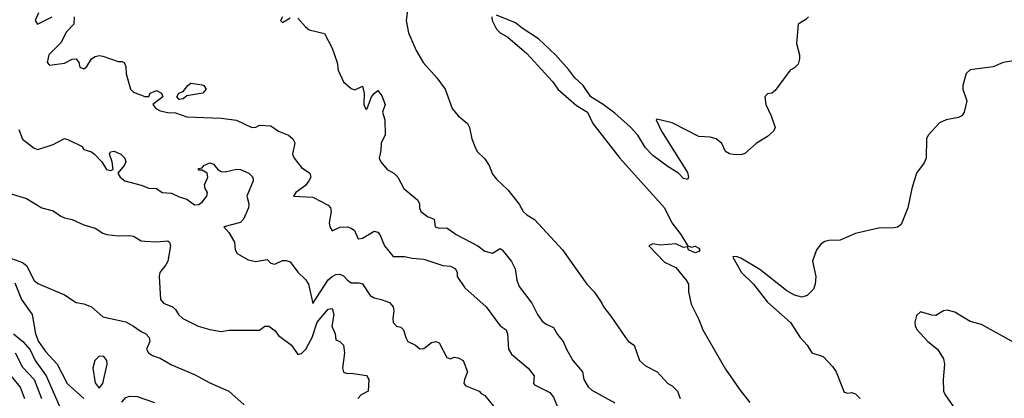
# Model space of a CAD drawing. Header units: metres. Extents: x -46681 to -43747, y -240911 to -237677.
# Tile 29 of 256: x -46126 to -45998, y -240746 to -240697. Entities that reach past the tile are written whole.
import ezdxf

# ---------------------------------------------------------------- set-up
doc = ezdxf.new("R2010")
doc.units = ezdxf.units.M
doc.layers.add('CONTOUR_INDEX', color=1, linetype='Continuous')
doc.layers.add('CONTOUR_INTER', color=3, linetype='Continuous')

msp = doc.modelspace()

# ---------------------------------------------------------------- linework, layer by layer
at = {"layer": 'CONTOUR_INDEX'}
for points, elevation in [([(-46092.09, -240696.52), (-46092.35, -240697.02), (-46092.1, -240697.26), (-46091.1, -240696.69)], 110), ([(-46090.1, -240696.72), (-46089.1, -240697.85), (-46088.6, -240698.23), (-46086.6, -240698.7), (-46085.6, -240700.66), (-46084.94, -240702.52), (-46084.8, -240703.52), (-46084.1, -240705.06), (-46083.1, -240705.9), (-46082.6, -240706.08), (-46081.6, -240705.62), (-46081.39, -240706.52), (-46081.43, -240708.02), (-46081.23, -240708.52), (-46081.1, -240708.61), (-46081.02, -240708.52), (-46080.43, -240707.02), (-46080.1, -240706.56), (-46079.6, -240706.19), (-46079.1, -240706.86), (-46078.67, -240708.02), (-46079.02, -240709.02), (-46078.68, -240710.02), (-46078.63, -240712.02), (-46079.17, -240713.02), (-46079.23, -240714.02), (-46079.45, -240715.02), (-46079.23, -240715.52), (-46078.38, -240716.52), (-46077.5, -240717.02), (-46077, -240717.52), (-46076.23, -240719.02), (-46074.38, -240720.52), (-46074.14, -240721.02), (-46074.18, -240721.52), (-46073.99, -240722.02), (-46073.1, -240722.69), (-46072.25, -240723.02), (-46072.1, -240724.03), (-46071.6, -240724.2), (-46070.6, -240724.15), (-46069.34, -240725.02), (-46066.51, -240726.52), (-46065.6, -240727.2), (-46064.6, -240727.49), (-46063.6, -240726.86), (-46063.33, -240727.02), (-46062.1, -240728.57), (-46061.65, -240729.52), (-46061.44, -240731.02), (-46061.1, -240731.86), (-46059.46, -240734.02), (-46058.7, -240735.52), (-46058.1, -240736.38), (-46057.6, -240736.79), (-46056.6, -240737.21), (-46056.1, -240738.11), (-46055.34, -240739.02), (-46054.93, -240740.02), (-46054.09, -240741.52), (-46052.84, -240743.02), (-46052.63, -240744.02), (-46052.1, -240744.96), (-46051.6, -240745.4), (-46048.6, -240747.05)], 110), ([(-46127.1, -240731.36), (-46126.25, -240733.52), (-46124.87, -240735.52), (-46124.41, -240738.02), (-46124.01, -240739.02), (-46123.1, -240740.34), (-46121.59, -240742.02), (-46120.25, -240744.52), (-46118.1, -240746.49)], 115), ([(-46113.1, -240746.96), (-46112.6, -240746.35), (-46112.1, -240746.19), (-46111.1, -240746.22), (-46108.84, -240747.02)], 115)]:
    msp.add_lwpolyline(points, dxfattribs=dict(at, elevation=elevation))
at = {"layer": 'CONTOUR_INTER'}
for points, elevation in [([(-46075.65, -240695.02), (-46075.89, -240697.02), (-46075.6, -240698.64), (-46074.6, -240700.95), (-46073.67, -240702.52), (-46071.88, -240704.52), (-46070.8, -240706.02), (-46069.88, -240708.52), (-46069.08, -240709.52), (-46067.86, -240710.52), (-46067.61, -240711.02), (-46067.31, -240712.52), (-46066.93, -240713.52), (-46066.6, -240714.15), (-46065.6, -240715.14), (-46065.05, -240716.02), (-46064.6, -240717.14), (-46064.1, -240717.81), (-46062.6, -240719.18), (-46061.1, -240721.07), (-46060.58, -240722.02), (-46060.1, -240722.47), (-46059.1, -240723.07), (-46055.44, -240727.02), (-46052.26, -240731.52), (-46051.31, -240732.52), (-46050.3, -240734.02), (-46050.09, -240734.52), (-46049.1, -240735.74), (-46047.2, -240738.52), (-46046.82, -240739.02), (-46046.07, -240739.52), (-46045.36, -240741.52), (-46044.6, -240742.23), (-46043.04, -240743.02), (-46041.64, -240744.52), (-46041.1, -240744.85), (-46040.41, -240745.52), (-46040.05, -240746.52)], 109), ([(-46124.03, -240696.02), (-46124.46, -240697.02), (-46124.16, -240697.52), (-46122.25, -240696.52)], 111), ([(-46023.24, -240696.52), (-46023.6, -240696.91), (-46024.61, -240697.52), (-46024.8, -240700.02), (-46024.43, -240701.52), (-46024.41, -240702.02), (-46024.6, -240702.72), (-46025.1, -240703.22), (-46025.63, -240703.52), (-46027.6, -240706.2), (-46028.05, -240706.52), (-46028.6, -240706.61), (-46028.98, -240707.02), (-46028.81, -240708.02), (-46028.13, -240709.52), (-46027.63, -240711.02), (-46027.84, -240711.52), (-46028.6, -240712.22), (-46030.1, -240713.11), (-46031.6, -240714.44), (-46032.1, -240714.6), (-46033.1, -240714.55), (-46033.6, -240714.46), (-46034.1, -240714.15), (-46034.6, -240713.11), (-46035.35, -240712.52), (-46036.1, -240712.31), (-46037.6, -240712.19), (-46041.1, -240710.41), (-46043.1, -240709.93), (-46043.18, -240710.02), (-46042.48, -240711.52), (-46039.1, -240716.91), (-46038.94, -240717.52), (-46039.1, -240717.83), (-46039.6, -240717.68), (-46040.27, -240717.02), (-46041.6, -240716.19), (-46043.6, -240714.67), (-46044.6, -240713.67), (-46045.6, -240712.05), (-46046.6, -240710.95), (-46048.6, -240709.16), (-46050.1, -240708.02), (-46051.75, -240707.02), (-46052.74, -240705.52), (-46053.83, -240704.52), (-46054.6, -240703.48), (-46056.38, -240701.52), (-46058.6, -240699.42), (-46060.73, -240698.02), (-46061.6, -240697.31), (-46064.1, -240696.31)], 108), ([(-46119.37, -240696.52), (-46119.4, -240697.52), (-46120.37, -240698.52), (-46121.1, -240699.96), (-46122.69, -240701.52), (-46122.87, -240702.52), (-46122.6, -240702.86), (-46120.6, -240702.59), (-46119.6, -240702.09), (-46119.1, -240702.03), (-46118.76, -240702.52), (-46118.6, -240703.14), (-46118.1, -240703.35), (-46117.71, -240703.02), (-46117.1, -240702.02), (-46116.6, -240701.73), (-46116.1, -240701.62), (-46115.6, -240701.69), (-46113.6, -240702.4), (-46113.1, -240702.37), (-46112.82, -240702.52), (-46112.61, -240703.02), (-46112.53, -240704.02), (-46112, -240706.02), (-46111.6, -240706.38), (-46110.1, -240706.98), (-46109.6, -240706.97), (-46109.39, -240706.52), (-46108.6, -240706.19), (-46107.91, -240706.52), (-46107.76, -240707.02), (-46109.07, -240708.02), (-46108.66, -240708.52), (-46108.1, -240708.86), (-46107.1, -240709.08), (-46106.1, -240709.09), (-46104.6, -240709.63), (-46100.1, -240709.79), (-46098.1, -240710.08), (-46096.1, -240711.04), (-46095.6, -240711), (-46095.1, -240710.72), (-46093.6, -240710.8), (-46092.6, -240711.52), (-46091.32, -240712.02), (-46090.72, -240712.52), (-46090.47, -240713.02), (-46090.79, -240714.52), (-46090.55, -240715.02), (-46089.6, -240716.28), (-46088.49, -240717.02), (-46088.38, -240717.52), (-46088.64, -240718.02), (-46089.1, -240718.63), (-46090.34, -240719.52), (-46090.65, -240720.02), (-46088.1, -240720.16), (-46086.1, -240721.2), (-46085.8, -240721.52), (-46085.71, -240722.02), (-46085.96, -240723.52), (-46085.89, -240724.02), (-46085.6, -240724.54), (-46084.6, -240724.09), (-46083.59, -240724.02), (-46083.1, -240724.19), (-46082.67, -240724.52), (-46082.23, -240725.52), (-46082.1, -240725.59), (-46081.6, -240725.53), (-46080.1, -240724.58), (-46079.6, -240724.74), (-46079.36, -240725.02), (-46078.74, -240726.52), (-46077.6, -240727.92), (-46076.1, -240727.93), (-46075.1, -240728.14), (-46073.6, -240728.24), (-46071.1, -240729.09), (-46070.1, -240729.19), (-46069.44, -240729.52), (-46069.22, -240730.02), (-46069.25, -240730.52), (-46068.21, -240732.02), (-46065.42, -240734.52), (-46063.6, -240736.98), (-46062.8, -240737.52), (-46062.63, -240738.02), (-46062.53, -240740.02), (-46062.1, -240740.7), (-46059.92, -240742.52), (-46059.16, -240743.52), (-46059.23, -240744.52), (-46059.1, -240744.72), (-46057.1, -240745.71), (-46056.6, -240746.33), (-46056.13, -240747.52)], 111), ([(-46064.7, -240696.52), (-46064.63, -240697.02), (-46064.1, -240698.17), (-46063.6, -240698.63), (-46062.6, -240699.21), (-46060.1, -240701.34), (-46056.76, -240705.02), (-46056.07, -240706.02), (-46053.6, -240708.14), (-46052.16, -240709.02), (-46051.46, -240710.52), (-46047.93, -240715.02), (-46042.1, -240721.56), (-46041.12, -240723.52), (-46039.97, -240725.02), (-46039.1, -240726.48), (-46038.6, -240726.69), (-46038.1, -240726.54), (-46037.6, -240726.83), (-46037.48, -240727.02), (-46037.6, -240727.24), (-46038.1, -240727.44), (-46038.94, -240727.02), (-46039.1, -240726.66), (-46039.6, -240726.74), (-46040.6, -240726.27), (-46042.6, -240726.45), (-46043.6, -240726.25), (-46044.15, -240726.52), (-46042.1, -240728.64), (-46040.6, -240729.36), (-46039.26, -240731.02), (-46038.95, -240731.52), (-46038.95, -240732.52), (-46038.6, -240734.17), (-46037.6, -240736.18), (-46037.09, -240737.52), (-46034.1, -240742.67), (-46032.1, -240745.55), (-46030.91, -240747.02)], 108), ([(-45996.1, -240702.25), (-45997.78, -240702.52), (-45999.1, -240703.1), (-46002.1, -240703.48), (-46002.6, -240703.97), (-46003.05, -240705.52), (-46003.03, -240706.02), (-46002.52, -240707.52), (-46002.86, -240709.02), (-46003.19, -240709.52), (-46003.6, -240709.72), (-46005.22, -240710.02), (-46006.1, -240710.42), (-46007.6, -240712.05), (-46007.79, -240712.52), (-46007.84, -240715.02), (-46008.1, -240715.67), (-46009.12, -240717.02), (-46009.74, -240719.02), (-46010.23, -240721.52), (-46011.1, -240723.74), (-46011.6, -240724.08), (-46012.1, -240724.18), (-46014.1, -240724.22), (-46017.1, -240724.9), (-46019.1, -240725.79), (-46020.6, -240725.81), (-46021.1, -240725.93), (-46021.6, -240726.27), (-46022.21, -240727.02), (-46022.71, -240728.52), (-46022.28, -240730.52), (-46022.36, -240731.52), (-46022.6, -240732.17), (-46023.44, -240733.02), (-46024.1, -240733.24), (-46025.1, -240732.98), (-46026.1, -240732.39), (-46029.6, -240729.63), (-46032.1, -240728.15), (-46032.6, -240727.94), (-46033.1, -240727.93), (-46033.13, -240728.02), (-46032.02, -240730.02), (-46030.43, -240731.52), (-46028.6, -240733.9), (-46025.6, -240736.54), (-46024.33, -240738.52), (-46023.41, -240739.52), (-46022.8, -240740.52), (-46021.33, -240741.02), (-46020.1, -240742.33), (-46019.64, -240743.02), (-46018.6, -240745.69), (-46018.1, -240745.79), (-46017.6, -240745.7), (-46017.1, -240745.87), (-46016.48, -240746.52)], 107), ([(-46104.47, -240705.52), (-46104.1, -240705.24), (-46102.6, -240705.43), (-46102.39, -240705.52), (-46102.07, -240706.02), (-46102.53, -240706.52), (-46104.6, -240706.88), (-46105.1, -240707.29), (-46105.6, -240707.36), (-46105.91, -240707.02), (-46105.64, -240706.52), (-46105.1, -240706.3), (-46104.47, -240705.52)], 111), ([(-46126.6, -240711.28), (-46126.1, -240712.56), (-46124.6, -240713.72), (-46124.1, -240713.89), (-46122.1, -240713.24), (-46120.6, -240712.48), (-46120.1, -240712.62), (-46118.29, -240713.52), (-46118.1, -240713.9), (-46117.1, -240714.23), (-46116.69, -240714.52), (-46115.72, -240715.52), (-46115.14, -240716.52), (-46114.6, -240716.64), (-46114.26, -240716.52), (-46114.38, -240715.52), (-46114.75, -240714.52), (-46114.6, -240714.23), (-46114.1, -240714.12), (-46113.26, -240714.52), (-46112.72, -240715.02), (-46112.61, -240715.52), (-46112.81, -240716.02), (-46113.62, -240717.02), (-46113.32, -240717.52), (-46112.71, -240718.02), (-46110.6, -240718.57), (-46109.6, -240718.95), (-46108.6, -240719.02), (-46107.85, -240719.52), (-46106.6, -240719.62), (-46105.6, -240720.12), (-46104.6, -240720.39), (-46103.6, -240721.14), (-46103.1, -240721.12), (-46102.6, -240720.78), (-46102, -240720.02), (-46101.92, -240719.52), (-46102.21, -240719.02), (-46102.29, -240718.52), (-46101.87, -240717.52), (-46101.96, -240717.02), (-46102.6, -240716.63), (-46103.1, -240716.6), (-46103.1, -240716.38), (-46102.6, -240716.31), (-46102.4, -240716.02), (-46101.6, -240715.65), (-46101.1, -240715.84), (-46100.54, -240716.52), (-46100.1, -240716.77), (-46099.6, -240716.84), (-46098.1, -240716.49), (-46097.6, -240716.51), (-46096.48, -240717.02), (-46095.96, -240717.52), (-46095.91, -240718.02), (-46096.74, -240720.02), (-46096.49, -240721.02), (-46096.55, -240721.52), (-46097.19, -240723.02), (-46097.6, -240723.48), (-46099.77, -240724.02), (-46099.1, -240724.78), (-46098.39, -240726.02), (-46098.27, -240727.02), (-46098, -240727.52), (-46096.6, -240728.36), (-46095.6, -240728.58), (-46094.1, -240728.29), (-46093.6, -240728.78), (-46093.1, -240728.9), (-46092.1, -240728.45), (-46091.6, -240728.44), (-46091.1, -240728.61), (-46090.1, -240729.98), (-46089.1, -240730.92), (-46088.67, -240731.52), (-46088.1, -240734.05), (-46086.1, -240730.98), (-46085.6, -240730.51), (-46085.1, -240730.25), (-46084.6, -240730.22), (-46084.1, -240730.43), (-46083.6, -240731.03), (-46083.1, -240731.37), (-46082.1, -240731.35), (-46081.6, -240731.49), (-46080.6, -240733.03), (-46080.1, -240733.31), (-46079.18, -240733.52), (-46078.1, -240733.95), (-46077.61, -240734.52), (-46077.5, -240735.02), (-46077.67, -240736.02), (-46077.6, -240736.56), (-46077.19, -240737.02), (-46076.6, -240737.17), (-46076.24, -240737.52), (-46075.96, -240738.52), (-46075.69, -240739.02), (-46074.67, -240739.52), (-46074.1, -240739.98), (-46073.6, -240739.94), (-46072.6, -240739.15), (-46072.02, -240739.02), (-46071.6, -240739.21), (-46070.6, -240741.13), (-46070.1, -240741.29), (-46069.6, -240741.1), (-46069.1, -240741.17), (-46068.44, -240741.52), (-46067.87, -240743.02), (-46068.29, -240744.02), (-46068.36, -240744.52), (-46068.1, -240744.83), (-46066.34, -240745.52), (-46066.1, -240745.85), (-46065.6, -240746.09), (-46064.46, -240747.52)], 112), ([(-46127.6, -240719.7), (-46125.6, -240720.34), (-46123.6, -240721.56), (-46122.1, -240721.95), (-46121.1, -240722.64), (-46120.6, -240722.84), (-46119.6, -240723.07), (-46118.1, -240723.76), (-46116.6, -240724.2), (-46115.6, -240724.87), (-46115.1, -240725.04), (-46113.6, -240725.19), (-46112.1, -240725.17), (-46111.6, -240725.27), (-46110.6, -240725.84), (-46110.1, -240725.9), (-46108.6, -240725.98), (-46107.1, -240725.88), (-46106.86, -240726.02), (-46106.74, -240726.52), (-46107.1, -240728.52), (-46107.34, -240729.02), (-46108.13, -240730.02), (-46108.24, -240730.52), (-46108.05, -240733.52), (-46107.68, -240734.02), (-46106.5, -240734.52), (-46106.1, -240734.85), (-46105.72, -240735.52), (-46105.14, -240736.02), (-46103.11, -240737.02), (-46101.6, -240737.45), (-46100.1, -240737.71), (-46099.1, -240737.54), (-46095.1, -240737.57), (-46094.39, -240737.02), (-46093.86, -240737.02), (-46093.1, -240737.6), (-46092.6, -240738.26), (-46090.92, -240739.52), (-46090.1, -240740.75), (-46089.6, -240740.6), (-46089.04, -240740.02), (-46088.21, -240738.52), (-46087.55, -240736.52), (-46086.1, -240734.81), (-46085.6, -240734.73), (-46085.38, -240735.52), (-46085.62, -240737.02), (-46085.21, -240738.02), (-46085.1, -240738.81), (-46084.6, -240739.03), (-46084.09, -240739.52), (-46083.98, -240740.52), (-46084.22, -240742.52), (-46084.1, -240743.07), (-46083.6, -240743.24), (-46083.1, -240743.18), (-46081.1, -240743.51), (-46080.79, -240744.02), (-46080.87, -240745.52), (-46081.79, -240746.02), (-46082.22, -240746.52)], 113), ([(-46128.02, -240728.02), (-46126.1, -240728.7), (-46125.6, -240729.07), (-46124.6, -240731.05), (-46124.1, -240731.43), (-46120.6, -240732.92), (-46119.1, -240733.93), (-46118.1, -240734.11), (-46117.1, -240734.52), (-46115.6, -240735.83), (-46112.6, -240736.45), (-46111.59, -240737.02), (-46110.6, -240737.75), (-46109.98, -240738.02), (-46109.53, -240738.52), (-46109.44, -240739.02), (-46109.88, -240740.02), (-46109.62, -240740.52), (-46109.1, -240740.88), (-46108.1, -240741.22), (-46106.6, -240742.09), (-46103.6, -240743.34), (-46101.6, -240744.45), (-46099.1, -240745.53), (-46097.1, -240747.32)], 114), ([(-45996.6, -240739.05), (-46000.6, -240736.81), (-46002.1, -240736.44), (-46004.1, -240735.18), (-46005.1, -240734.92), (-46005.6, -240735.01), (-46006.6, -240735.65), (-46007.1, -240735.61), (-46008.6, -240735.17), (-46009.1, -240735.65), (-46009.32, -240736.52), (-46009.28, -240737.02), (-46009.01, -240737.52), (-46007.61, -240739.02), (-46006.37, -240740.02), (-46005.6, -240741.29), (-46005.43, -240742.02), (-46005.64, -240744.02), (-46005.57, -240745.52), (-46005.35, -240746.02), (-46003.95, -240748.02)], 106), ([(-46127.3, -240738.02), (-46126.06, -240739.02), (-46125.1, -240740.12), (-46124.44, -240741.52), (-46123.04, -240743.52), (-46120.39, -240749.52)], 116), ([(-46127.08, -240740.52), (-46126.1, -240742.4), (-46124.58, -240744.02), (-46123.65, -240746.52)], 117), ([(-46116.1, -240740.96), (-46116.66, -240741.52), (-46116.89, -240742.52), (-46116.6, -240744.43), (-46116.1, -240745.15), (-46115.6, -240744.52), (-46115.04, -240742.02), (-46115.09, -240741.52), (-46115.48, -240741.02), (-46116.1, -240740.96)], 114), ([(-46127.6, -240743.58), (-46126.41, -240745.02), (-46125.85, -240746.52)], 118)]:
    msp.add_lwpolyline(points, dxfattribs=dict(at, elevation=elevation))

doc.saveas('drawing.dxf')
